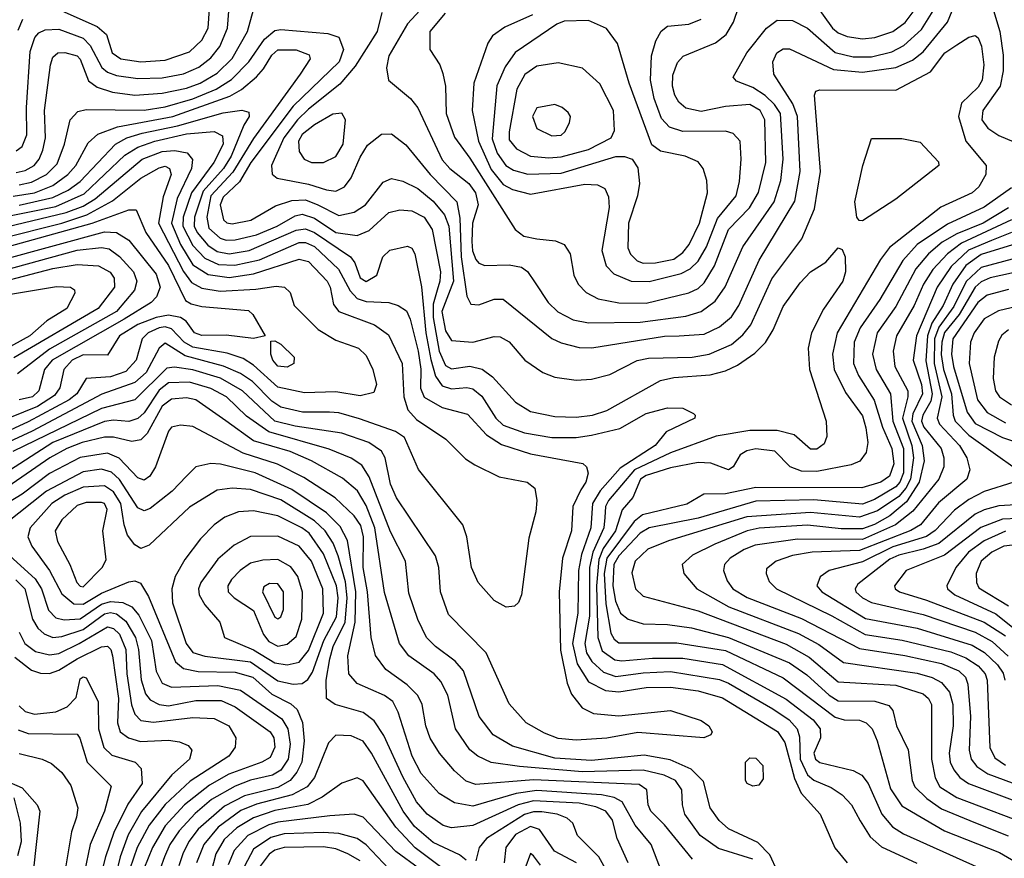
# Model space of a CAD drawing. Extents: x 997026 to 1115308, y 536381 to 619039.
# Tile 186 of 256: x 1023917 to 1027151, y 572520 to 575273. Entities that reach past the tile are written whole.
import ezdxf

# ---------------------------------------------------------------- set-up
doc = ezdxf.new("R2010")
doc.units = 0

msp = doc.modelspace()

# ---------------------------------------------------------------- linework, layer by layer
at = {"layer": '0CON20XD'}
for points in [[(1027235, 575720.4), (1027140.3, 575679.7), (1027117.4, 575662.6), (1027100.1, 575639.9), (1027087.8, 575612.2), (1027066.6, 575513.4), (1027066.5, 575455), (1027087.7, 575395), (1027136.4, 575235), (1027147.2, 575157.2), (1027147.5, 575105), (1027137.9, 575055), (1027081, 574975), (1027077.7, 574945), (1027097.2, 574917.2), (1027132.7, 574892.7), (1027245, 574846.1)], [(1025106.7, 575296.7), (1025091.4, 575235), (1025018.9, 575121.1), (1024968.6, 575061.4), (1024865, 574980.1), (1024829.3, 574945), (1024784.6, 574885), (1024743.5, 574795), (1024746.2, 574766.2), (1024762.9, 574752.9), (1024865, 574733.4), (1024924.3, 574714.3), (1024955, 574709.8), (1024983.9, 574725), (1025005, 574753.6), (1025035, 574822.5), (1025058.8, 574861.2), (1025105, 574897.5), (1025138.3, 574898.3), (1025185, 574862.9), (1025265.3, 574765.3), (1025352.3, 574675), (1025362, 574622), (1025366.8, 574495), (1025385.9, 574365.9), (1025399.1, 574339.1), (1025425, 574336.8), (1025475, 574355.3), (1025505, 574355.4), (1025665, 574227.1), (1025695, 574212.6), (1025755, 574197.5), (1025796.3, 574196.3), (1026035, 574234.2), (1026082.5, 574235), (1026165, 574240.7), (1026216, 574265), (1026255, 574297.3), (1026279.3, 574335), (1026345.9, 574484.1), (1026462.7, 574677.3), (1026480.3, 574775), (1026471.4, 574955), (1026456.7, 574996.7), (1026393.8, 575095), (1026391.1, 575135), (1026403.4, 575165), (1026425, 575177.3), (1026445, 575177.7), (1026589.9, 575109.9), (1026685, 575101.5), (1026795, 575116.5), (1026849.3, 575140.7), (1026885, 575167.5), (1026964.1, 575265), (1027042.2, 575455)], [(1025286.3, 575363.7), (1025190.3, 575259.7), (1025128.9, 575155), (1025122, 575115), (1025128.6, 575075), (1025200, 575015), (1025225, 574984.5), (1025305, 574812.9), (1025329.5, 574785), (1025392.2, 574735), (1025413.6, 574705), (1025422.3, 574665), (1025404.6, 574605), (1025402.2, 574545), (1025404.4, 574514.4), (1025415, 574486.4), (1025425, 574473.9), (1025445, 574466.5), (1025525, 574468.9), (1025565, 574461.2), (1025585, 574446.9), (1025609.8, 574409.8)], [(1025314.3, 575295), (1025264.2, 575235), (1025263.6, 575175), (1025296.5, 575125), (1025307.1, 575097.1), (1025315.8, 575055), (1025317.4, 574965), (1025345, 574887.3), (1025395, 574819.2), (1025544.3, 574584.3), (1025572.9, 574562.9), (1025615, 574553.8), (1025677.1, 574547.1), (1025705.5, 574535), (1025724.7, 574505), (1025736.7, 574435), (1025751.1, 574405), (1025777.3, 574377.3), (1025816.8, 574356.8), (1025885, 574344), (1025975, 574342.8), (1026115, 574376), (1026145, 574390.9), (1026165, 574409.2), (1026199.1, 574465), (1026245.6, 574585), (1026314.3, 574655.7), (1026343.9, 574706.1), (1026367.5, 574805), (1026364.2, 574945), (1026349.1, 574975), (1026315, 574995.1), (1026235, 574988.5), (1026155, 574971.9), (1026105, 574983.1), (1026082.2, 575002.2), (1026069, 575025), (1026060.9, 575055), (1026061.7, 575091.7), (1026077.3, 575132.7), (1026096, 575154), (1026202.3, 575197.7), (1026237.2, 575225), (1026261.9, 575265), (1026297.6, 575372.4)], [(1024035, 575311.5), (1024171, 575251), (1024201.4, 575225), (1024220, 575165), (1024248.9, 575145), (1024315, 575134.5), (1024395, 575141), (1024475, 575168), (1024515, 575205.8), (1024536.1, 575245), (1024541.1, 575325)], [(1026520.2, 575340.2), (1026587, 575245), (1026605, 575230.2), (1026635, 575218.6), (1026685, 575210.5), (1026725.6, 575214.4), (1026785, 575234.2), (1026825, 575264), (1026871.3, 575325)], [(1023905, 574842.3), (1023925, 574856.6), (1023940.2, 574895), (1023939.3, 574985), (1023951.6, 575168.4), (1023966.3, 575215), (1023979.7, 575230.3), (1023999.9, 575240.1), (1024045, 575242.7), (1024125, 575212.3), (1024148.6, 575188.6), (1024186.7, 575116.7), (1024205, 575101.4), (1024235, 575089.9), (1024305, 575080.5), (1024385, 575082.1), (1024455, 575096), (1024505, 575117.6), (1024545, 575147.6), (1024573.7, 575185), (1024599.8, 575245), (1024604.5, 575315)], [(1023905, 574771.2), (1023935, 574777.8), (1023964.3, 574795), (1023980.3, 574815), (1023992.3, 574845), (1024001.6, 574885), (1023997.7, 574975), (1024017.4, 575125), (1024025, 575150), (1024041.9, 575165), (1024065, 575166.1), (1024105, 575154.6), (1024115, 575143.3), (1024142.3, 575072.3), (1024171.3, 575051.3), (1024221.4, 575035), (1024295, 575026), (1024385, 575032.2), (1024465, 575048.9), (1024509.5, 575065), (1024565, 575097.3), (1024615, 575145.6), (1024665.5, 575235), (1024685, 575305.8)], [(1025600.7, 575289.3), (1025510.8, 575249.2), (1025469.3, 575220.7), (1025454.2, 575195.8), (1025409, 575065), (1025403.5, 574975), (1025424.1, 574875), (1025465, 574781.2), (1025505, 574732.2), (1025535, 574715.5), (1025595, 574700.2), (1025772.8, 574732.8), (1025815, 574731.6), (1025838.6, 574718.6), (1025851.4, 574691.4), (1025853, 574657), (1025829.3, 574515), (1025843.6, 574465), (1025868.4, 574438.4), (1025925.2, 574415.2), (1025985, 574413.9)], [(1025609.8, 574409.8), (1025652.7, 574345), (1025684.2, 574314.2), (1025735, 574288.3), (1025785, 574277.9), (1025955, 574280.6), (1026105, 574299.5), (1026155.4, 574315), (1026200.8, 574349.2), (1026233.6, 574396.4), (1026292.2, 574527.8), (1026395.5, 574675), (1026416.9, 574745), (1026424.6, 574815), (1026415.7, 574965.7), (1026396.5, 574995), (1026365, 575024.2), (1026325, 575050.4), (1026271.7, 575071.7), (1026260.8, 575085), (1026305.3, 575165), (1026370, 575245), (1026405, 575271.3), (1026455, 575270.8), (1026505, 575245.3), (1026595.3, 575165.3), (1026655, 575151.7), (1026715, 575151.5), (1026782.1, 575167.9), (1026821.1, 575188.9), (1026879, 575241), (1026917.9, 575302.1)], [(1023911.2, 575238.8), (1023927.2, 575275)], [(1025965, 574474.2), (1026005, 574474.9), (1026065, 574487.1), (1026095, 574509), (1026115.5, 574535), (1026149.7, 574605), (1026175.9, 574705), (1026174, 574745), (1026161.8, 574785), (1026145, 574806.7), (1026102.5, 574825), (1026021.9, 574841.9), (1025993, 574863), (1025918.3, 575065), (1025880.4, 575195), (1025844.7, 575244.7), (1025785, 575271.2), (1025705, 575268.4), (1025681.4, 575258.6), (1025544.4, 575165.6), (1025511.4, 575118.6), (1025484, 575056), (1025468.2, 574881.9), (1025485, 574834.8), (1025513.6, 574795), (1025539.1, 574779.1), (1025586.4, 574766.4), (1025695, 574769.6), (1025875, 574824.6), (1025903.8, 574823.8), (1025928.5, 574815), (1025946.7, 574786.7), (1025952.3, 574735), (1025945.7, 574695), (1025916.7, 574605), (1025914.5, 574524.5), (1025923, 574503), (1025945, 574481.6), (1025965, 574474.2)], [(1025985, 574413.9), (1026090.1, 574439.9), (1026118.8, 574455), (1026145, 574480.2), (1026172.6, 574527.4), (1026209.1, 574620.9), (1026270.2, 574695), (1026281.6, 574741.6), (1026286.7, 574815), (1026283.1, 574875), (1026260.2, 574900.2), (1026235, 574907.5), (1026095, 574906.6), (1026050.8, 574920.8), (1026025, 574949.1), (1026001.3, 575015), (1025988.4, 575075), (1025992, 575155), (1026006.2, 575203.8), (1026024.4, 575235.6), (1026045, 575251.8), (1026115, 575258.6), (1026155, 575275.3)], [(1023915, 574730.6), (1023955, 574739.5), (1024004.8, 574765.2), (1024039.7, 574800.3), (1024063.8, 574865), (1024082.2, 574945), (1024108.1, 574971.9), (1024135, 574978), (1024325, 574975.8), (1024395, 574987.5), (1024485, 575013.8), (1024562.2, 575045), (1024612.5, 575077.5), (1024669.4, 575135), (1024721.1, 575208.9), (1024755, 575237.5), (1024775, 575241.2), (1024928.5, 575228.5), (1024965, 575216.2), (1024980.2, 575175), (1024965.8, 575135), (1024815, 574989.2), (1024676.4, 574805), (1024638.6, 574741.4), (1024585, 574690.4), (1024575.5, 574665.5), (1024586.7, 574616.7), (1024596.8, 574606.8), (1024615, 574602.6), (1024675.5, 574615), (1024757.5, 574662.5), (1024810.1, 574679.9), (1024855, 574681.6), (1024895.9, 574665.9), (1024965, 574630.7), (1025015, 574640.9), (1025052.3, 574665), (1025110.2, 574739.8), (1025138.3, 574751.7), (1025175, 574743.3), (1025225, 574719.4), (1025275, 574677.2), (1025312.6, 574632.6), (1025326.3, 574595), (1025342.2, 574415), (1025303.8, 574315), (1025315, 574252.1), (1025335, 574219.7), (1025405, 574214), (1025475, 574232.7), (1025495, 574232.3), (1025525, 574215.4), (1025575.7, 574155.7), (1025635, 574115.4), (1025675, 574099.2), (1025745, 574089.3), (1025795, 574092.8), (1025855, 574107.9), (1025945, 574154.8), (1025982.5, 574162.5), (1026125.2, 574164.8), (1026181.1, 574175), (1026255, 574207.3), (1026291.9, 574238.1), (1026318.6, 574271.4), (1026387.6, 574422.4), (1026485.8, 574554.2), (1026528.1, 574651.9), (1026547.6, 574775), (1026528.1, 575025), (1026531.7, 575038.3), (1026545, 575043.1), (1026795, 575042.5), (1026908.3, 575101.7), (1026955.8, 575165), (1026995, 575191), (1027035, 575216.4), (1027055, 575221.1), (1027065, 575214.2), (1027076, 575186), (1027083.4, 575125), (1027078.7, 575075), (1027065, 575052.2), (1027010.8, 574999.2), (1027000.6, 574955), (1027024.3, 574875), (1027091.1, 574795), (1027090.3, 574765), (1027067.8, 574725), (1027045, 574705.3), (1026942.5, 574657.5), (1026774.4, 574525.6), (1026744.1, 574485.9), (1026602.3, 574245), (1026586.3, 574175), (1026591.7, 574125), (1026629.4, 574049.4), (1026685, 573972.5), (1026696.3, 573933.7), (1026702.4, 573885), (1026697.4, 573852.6), (1026676.5, 573823.5), (1026648, 573812), (1026535, 573789.6), (1026485, 573790.5), (1026447.3, 573805), (1026396.9, 573856.9), (1026335, 573864.7), (1026305, 573857.8), (1026283.1, 573845), (1026260, 573805), (1026245, 573795.6), (1026187.2, 573817.2), (1026145, 573819.6), (1026055, 573801.8), (1025975, 573776.8), (1025956.3, 573765), (1025930.4, 573705), (1025895.9, 573664.1), (1025873.6, 573595), (1025833.5, 573536.5), (1025818.7, 573501.3), (1025811.8, 573415), (1025815.3, 573245), (1025830.6, 573200.6), (1025871.3, 573171.3), (1025895, 573167.9), (1025995, 573177.4), (1026095, 573176.5), (1026225, 573156.1), (1026435, 573042.7), (1026523.3, 572975), (1026546.1, 572945), (1026547.6, 572915), (1026525.3, 572865), (1026530.8, 572845), (1026545, 572834.4), (1026655, 572808.3), (1026683.3, 572793.3), (1026704.4, 572765), (1026748.5, 572665), (1026783.4, 572623.4), (1026820.5, 572600.5), (1027144.2, 572454.2)], [(1023895, 574694.4), (1023965.3, 574705), (1024025, 574728.9), (1024074.5, 574765), (1024101.3, 574795), (1024141.4, 574868.6), (1024172.8, 574897.2), (1024238, 574922), (1024419.7, 574955), (1024607.2, 575022.8), (1024645.7, 575044.3), (1024694.3, 575085.7), (1024718, 575112), (1024745, 575157), (1024765, 575174.4), (1024824.8, 575174.8), (1024868, 575158), (1024870.4, 575145), (1024838.1, 575095), (1024685, 574883.8), (1024617.1, 574772.9), (1024545, 574695.4), (1024530.9, 574625), (1024538.4, 574588.4), (1024575, 574556.4), (1024595, 574549.8), (1024625, 574550.5), (1024695, 574567.1), (1024762.3, 574595), (1024821.2, 574628.8), (1024845, 574634.4), (1024885, 574621.9), (1024955, 574574.9), (1025025, 574565.2), (1025065, 574580.9), (1025129.2, 574640.8), (1025165, 574649.5), (1025205, 574645.7), (1025245, 574624.8), (1025271.8, 574585), (1025298.5, 574445), (1025297.3, 574415), (1025287.6, 574385), (1025275, 574338.9), (1025274.9, 574295), (1025294.7, 574185), (1025315, 574137.7), (1025335, 574127), (1025395, 574135.9), (1025435.7, 574125.7), (1025470.2, 574100.2), (1025545, 574017.8), (1025595, 573987.1), (1025675, 573970.8), (1025745, 573968.1), (1025798.8, 573975), (1025845, 573990), (1026021.2, 574088.8), (1026065, 574098.3), (1026185, 574107.6), (1026235, 574120), (1026275, 574139.1), (1026331.8, 574178.1), (1026366.2, 574213.8), (1026391.6, 574255), (1026425, 574331.5), (1026480.2, 574409.8), (1026515, 574445.4), (1026565, 574477.5), (1026605, 574523.8), (1026618.8, 574518.8), (1026627.8, 574495), (1026628.9, 574445), (1026621.2, 574415), (1026556.7, 574323.3), (1026517.8, 574245), (1026506.4, 574195), (1026511.1, 574125), (1026565.4, 573955), (1026567.9, 573905), (1026559.4, 573880.6), (1026535, 573863.1), (1026515, 573863.7), (1026460.7, 573910.7), (1026405, 573924.3), (1026315, 573924.3), (1026204.4, 573905.6), (1026055, 573850.7), (1025935.9, 573795), (1025851.3, 573695), (1025841.3, 573675), (1025838.4, 573638.4), (1025835.9, 573605), (1025799.4, 573525), (1025788, 573475), (1025788.1, 573315), (1025772.6, 573225), (1025778.7, 573195), (1025796.3, 573166.3), (1025835, 573131.1), (1025875, 573116.4), (1025965, 573129.3), (1026055, 573133.2), (1026215, 573107.1), (1026245, 573095.4), (1026390.9, 573010.9), (1026444, 572975), (1026471.2, 572945), (1026478.5, 572918.5), (1026480.6, 572845), (1026505, 572794.1), (1026525, 572776.5), (1026582.2, 572752.2), (1026618, 572728), (1026649.2, 572695), (1026677.6, 572642.4), (1026710.5, 572590.5), (1026748, 572558), (1026864, 572504)], [(1025655, 574819.6), (1025695, 574823), (1025785, 574846.8), (1025860, 574885), (1025870.7, 574909.3), (1025867.7, 574975), (1025822.7, 575062.7), (1025765, 575113.8), (1025685, 575131.3), (1025615, 575121.1), (1025576.5, 575093.5), (1025549.8, 575045), (1025524.5, 574905), (1025525, 574878.6), (1025548.9, 574848.9), (1025594.9, 574824.9), (1025655, 574819.6)], [(1025665, 574891.5), (1025695, 574894.5), (1025707.1, 574905), (1025722.9, 574935), (1025725.7, 574955), (1025718.1, 574968.1), (1025699.2, 574985), (1025675, 574994.5), (1025615, 574984.3), (1025601.6, 574955), (1025615, 574916), (1025665, 574891.5)], [(1023915, 574664.3), (1024025, 574689.4), (1024075.9, 574714.1), (1024115, 574742.4), (1024231.7, 574865), (1024268.6, 574885), (1024319.3, 574900.7), (1024435, 574925.4), (1024585, 574967.7), (1024646.6, 574976.6), (1024669.5, 574969.5), (1024670.3, 574955), (1024653.1, 574926.9), (1024611.2, 574825), (1024586.7, 574785), (1024519.8, 574710.2), (1024491.2, 574625), (1024489.7, 574595), (1024499.9, 574575), (1024535, 574533.5), (1024565, 574512.4), (1024605, 574504.3), (1024670.4, 574515), (1024825, 574582.7), (1024855, 574586.5), (1024885, 574574.2), (1025003.2, 574495), (1025017.3, 574475), (1025035, 574426.2), (1025055, 574413.2), (1025089.5, 574435), (1025109.4, 574495), (1025133.1, 574516.9), (1025190.2, 574530.2), (1025205, 574522.9), (1025214.5, 574505), (1025236.4, 574396.4), (1025251, 574245), (1025267.7, 574157.7), (1025282.5, 574102.5), (1025305, 574070.9), (1025335, 574061), (1025385, 574065.5), (1025405, 574061.6), (1025435, 574036.8), (1025480.4, 573965), (1025505, 573942.4), (1025575, 573917.3), (1025665, 573901.9), (1025745, 573901.7), (1025795, 573909), (1025888.4, 573931.6), (1025975, 573980.4), (1026045, 573998.7), (1026095, 573997.5), (1026130.3, 573980.3), (1026136, 573975), (1026134, 573965), (1026040.4, 573919.6), (1026004.3, 573875.7), (1025889.6, 573800.4), (1025823.3, 573726.7), (1025798.3, 573685), (1025792.4, 573605), (1025762.7, 573517.3), (1025752.3, 573465), (1025750.4, 573325), (1025732.4, 573225), (1025747.9, 573157.9), (1025785, 573099.6), (1025840.7, 573070.7), (1025885, 573066.9), (1025975, 573080.8), (1026055, 573082), (1026145, 573069.7), (1026225, 573046.7), (1026406.1, 572936.1), (1026430.4, 572900.4), (1026447.3, 572835), (1026461.7, 572781.7), (1026484.1, 572734.1), (1026546.1, 572665), (1026594.7, 572554.7), (1026634.7, 572504.7)], [(1024915, 574804.2), (1024955, 574824.7), (1024979.8, 574865), (1024986.8, 574945), (1024975, 574966.2), (1024945, 574963.5), (1024885, 574927.6), (1024845, 574896.3), (1024832.7, 574875), (1024835, 574840.8), (1024850.9, 574815), (1024875, 574804.8), (1024915, 574804.2)], [(1023845, 574621.9), (1024035, 574659.9), (1024127.9, 574702.1), (1024261.8, 574828.2), (1024304.8, 574855.2), (1024360.4, 574875), (1024465, 574898.5), (1024555, 574906.5), (1024582.4, 574892.4), (1024585.1, 574865), (1024554.2, 574805), (1024481.4, 574705), (1024453.8, 574625), (1024452.3, 574595), (1024485, 574532.3), (1024525, 574490.3), (1024569.2, 574469.2), (1024623.1, 574466.9), (1024704.9, 574485.1), (1024835, 574541.5), (1024855, 574541.7), (1024885, 574528.8), (1024963.7, 574453.7), (1025002.7, 574382.7), (1025025, 574358.1), (1025055, 574347.7), (1025129.2, 574345), (1025160, 574335), (1025187.1, 574317.1), (1025199.7, 574289.7), (1025225.8, 574185), (1025234.6, 574125.4), (1025233.5, 574063.5), (1025245, 574034.3), (1025305, 574000), (1025388.1, 573978.1), (1025449.8, 573909.8), (1025499, 573879), (1025595, 573848), (1025766.4, 573816.4), (1025778.5, 573805), (1025784.1, 573784.1), (1025776.9, 573755), (1025760.5, 573729.5), (1025733.5, 573675), (1025729.2, 573595), (1025700.2, 573505), (1025688.3, 573395), (1025693.3, 573203.3), (1025715.4, 573095.4), (1025729.1, 573059.1), (1025764.3, 573014.3), (1025801.2, 572995), (1025885, 572987.8), (1026055, 573005.5), (1026155, 572972.5), (1026180.8, 572955), (1026191.2, 572935), (1026187.5, 572925), (1026164.3, 572915.7), (1025947.6, 572932.4), (1025845.2, 572914.8), (1025745, 572907.4), (1025685, 572913), (1025641.1, 572931.1)], [(1026685, 574613.3), (1026673.9, 574613.9), (1026666.7, 574625), (1026660, 574675), (1026686.2, 574795), (1026715, 574883.3), (1026815, 574883.8), (1026875, 574870.8), (1026935, 574806.7), (1026935.8, 574794.2), (1026795, 574684.2), (1026685, 574613.3)], [(1023845, 574587.1), (1024069.2, 574640.8), (1024125, 574661.5), (1024165.1, 574684.9), (1024318.7, 574815), (1024385, 574841.1), (1024426.1, 574843.9), (1024466.3, 574836.3), (1024484.4, 574814.4), (1024480.6, 574785), (1024434, 574686), (1024415.5, 574605), (1024445.1, 574535), (1024485, 574468.3), (1024536.3, 574436.3), (1024605, 574427.1), (1024685, 574438.7), (1024835, 574487.2), (1024865, 574479.4), (1024926.3, 574415), (1024936.3, 574395), (1024948, 574338), (1024964.6, 574315), (1025081.8, 574271.8), (1025128.5, 574238.5), (1025172.7, 574145), (1025178.9, 574035), (1025192.2, 573992.2), (1025220.5, 573960.5), (1025316.2, 573896.2)], [(1023854.8, 574555.2), (1024054.7, 574605.3), (1024137.1, 574632.9), (1024221.1, 574678.9), (1024315, 574753.4), (1024375, 574787.2), (1024395, 574792.5), (1024408.9, 574785), (1024414.4, 574765), (1024388.5, 574691.5), (1024372.6, 574605), (1024455, 574446.6), (1024480.6, 574410.6), (1024515, 574391.8), (1024575, 574382.1), (1024691.9, 574388.1), (1024758.7, 574398.7), (1024786.2, 574395), (1024805, 574377.5), (1024818, 574335), (1024896.6, 574256.6), (1024955, 574221.2), (1025029.4, 574195), (1025055, 574170.5), (1025076.7, 574125), (1025088.9, 574075), (1025080.2, 574049.8), (1025035, 574038.1), (1024955, 574051.6), (1024852.2, 574047.8), (1024765, 574066.4), (1024685, 574139.4), (1024650.7, 574160.7), (1024597.9, 574177.9), (1024485, 574198), (1024457.3, 574215), (1024415, 574258.7), (1024395, 574264.7), (1024375, 574261.4), (1024339, 574245), (1024318.7, 574225), (1024299.5, 574155), (1024265, 574117.7), (1024215, 574100.4), (1024135.3, 574094.7), (1024104.1, 574045), (1024079.3, 574025), (1023945, 573952.5), (1023822.5, 573897.5)], [(1027175, 574721), (1027085, 574657.6), (1026965, 574601.8), (1026865.3, 574534.7), (1026817.4, 574482.6), (1026742.3, 574355), (1026678.1, 574261.9), (1026658.4, 574215), (1026655.8, 574145), (1026671.6, 574105), (1026723.8, 574023.8), (1026750.7, 573935), (1026782, 573865), (1026788, 573815), (1026773.6, 573775), (1026745.3, 573755), (1026683.3, 573736.7), (1026335, 573737.7), (1026235, 573716.2), (1026164.5, 573715.5), (1026107.8, 573682.2), (1025962.6, 573647.4), (1025935, 573625.5), (1025845.7, 573505), (1025836.5, 573455), (1025842.1, 573355), (1025859, 573259), (1025869.3, 573239.3), (1025885, 573227), (1026075, 573226.8), (1026235, 573201.6), (1026425, 573112), (1026595, 572982.7), (1026625, 572974.8), (1026675, 572973), (1026696.8, 572965), (1026716.6, 572945), (1026734, 572906), (1026777.6, 572747.6), (1026815, 572691.6), (1026955, 572610), (1027135, 572538.8), (1027188.4, 572508.4)], [(1023835, 574516.3), (1024154.8, 574605), (1024275, 574648.9), (1024299.2, 574649.2), (1024331.3, 574575), (1024405, 574466.3), (1024461.8, 574351.8), (1024479.9, 574339.9), (1024515, 574331.3), (1024668.1, 574318.1), (1024682.9, 574305), (1024723.3, 574235), (1024685, 574226.9), (1024595, 574237.8), (1024515, 574236.5), (1024490.9, 574245), (1024463.4, 574283.4), (1024445.2, 574295.2), (1024405, 574303), (1024364.5, 574295.5), (1024305, 574272.7), (1024244, 574235), (1024205, 574171.8), (1024125, 574173.3), (1024088.5, 574155), (1024061.2, 574125), (1024048.4, 574065), (1024030.8, 574039.2), (1023975, 574003.7), (1023883.4, 573966.6)], [(1027165, 574656), (1027081.7, 574605), (1026995, 574570.6), (1026947.4, 574542.6), (1026901.9, 574505), (1026860.5, 574455), (1026795, 574331.2), (1026733.8, 574245), (1026718.2, 574175), (1026729.7, 574125), (1026777.6, 574045), (1026785.1, 573955), (1026819.9, 573865), (1026819.8, 573785), (1026808.1, 573755), (1026795, 573739.5), (1026725, 573697.8), (1026685, 573682.8), (1026525, 573697), (1026335, 573692.2), (1026145, 573636.9), (1025985, 573604.9), (1025955, 573587.3), (1025885, 573512.6), (1025868.9, 573485), (1025865.5, 573415), (1025873.8, 573363.8), (1025890.2, 573325), (1025915, 573305.2), (1025965, 573289.4), (1026045, 573287.7), (1026123.4, 573276.6), (1026245, 573244.9), (1026445, 573161.6), (1026502.5, 573122.5), (1026575.6, 573055.6), (1026605, 573037.2), (1026725.8, 573035.8), (1026771.8, 573021.7), (1026784.6, 573005), (1026797.2, 572955), (1026835.5, 572875.5), (1026848.3, 572775), (1026857, 572755), (1026896.6, 572716.6), (1026945, 572682.2), (1027056.5, 572636.5), (1027164, 572594)], [(1027175, 574616.2), (1027010.1, 574539.9), (1026964.3, 574505), (1026916.7, 574453.3), (1026885.9, 574405), (1026855.1, 574334.9), (1026796.8, 574235), (1026785.5, 574185), (1026791.9, 574135), (1026833.7, 574055), (1026834.1, 574035), (1026816.9, 573965), (1026847.5, 573875), (1026852.6, 573835), (1026843.2, 573765), (1026828.1, 573735), (1026805, 573707.5), (1026735, 573660.3), (1026675, 573639.5), (1026515, 573655.7), (1026305, 573641.4), (1026048, 573562), (1025979.6, 573535), (1025938.1, 573495), (1025927.6, 573457.6), (1025939.4, 573405), (1025965, 573380.5), (1026145, 573331.9), (1026435, 573223), (1026510.3, 573180.3), (1026605, 573099.5), (1026795, 573087.9), (1026885, 573060), (1026902.6, 573045), (1026911.7, 573025), (1026911.9, 572845), (1026923.8, 572783.8), (1026939, 572755), (1026995, 572719.6), (1027261, 572619)], [(1023854.2, 574484.2), (1024195, 574577.1), (1024234.9, 574574.9), (1024275, 574549), (1024365, 574438.1), (1024377.8, 574395), (1024366.1, 574363.9), (1024348.7, 574345), (1024260.1, 574289.9), (1024023.3, 574155), (1023997.9, 574125), (1023980, 574055), (1023958.7, 574035), (1023915, 574025.7)], [(1027175, 574574.3), (1027108.5, 574548.5), (1027033.2, 574516.8), (1026977, 574463), (1026931.1, 574395), (1026862.5, 574235), (1026851.6, 574155), (1026879.4, 574075), (1026882.8, 574045), (1026850.8, 573979.2), (1026847.4, 573955), (1026881, 573875), (1026887.7, 573825), (1026871, 573755), (1026830, 573690), (1026775.2, 573644.8), (1026725, 573615.9), (1026685, 573601.8), (1026615, 573601.8), (1026505, 573614.1), (1026346, 573604), (1026306.8, 573595), (1026200.7, 573550.8), (1026126.9, 573515), (1026092.5, 573485), (1026098.5, 573455), (1026141.1, 573405), (1026246.7, 573345), (1026475, 573258.1), (1026541.4, 573221.4), (1026623.1, 573163.1), (1026865, 573127.4), (1026913.7, 573113.7), (1026945, 573097.5), (1026970.7, 573065), (1026982.4, 573025), (1026983.3, 572955), (1026970, 572865), (1026973.8, 572835), (1026985, 572810), (1027004.9, 572784.9), (1027033.2, 572765), (1027194.7, 572704.7)], [(1023855, 574447.7), (1024105, 574516.3), (1024185, 574525.1), (1024210.5, 574520.5), (1024245, 574496), (1024290, 574445), (1024301.6, 574415), (1024293.3, 574385), (1024234.2, 574315), (1024015, 574191.6), (1023909, 574111)], [(1027192, 574538), (1027075, 574501.9), (1027025, 574465.9), (1026981.6, 574405), (1026950.3, 574335), (1026913.5, 574276.5), (1026898.7, 574235), (1026893, 574153), (1026914.6, 574045), (1026909.7, 574020.3), (1026883.9, 573975), (1026879.4, 573955), (1026886.3, 573935), (1026943.2, 573865), (1026952.1, 573835), (1026952.2, 573805), (1026936.4, 573765), (1026850.7, 573659.3), (1026793.8, 573615), (1026685, 573566.4), (1026471.8, 573568.2), (1026332.2, 573547.8), (1026296.2, 573533.8), (1026250.3, 573505), (1026232.4, 573485), (1026228.2, 573465), (1026240.9, 573430.9), (1026259.4, 573405), (1026306.7, 573376.7), (1026485, 573306.8), (1026675, 573208.2), (1026824.6, 573185.4), (1026945, 573159.5), (1027001.9, 573135), (1027023.6, 573115), (1027031.7, 573091.7), (1027040.4, 572985), (1027035.2, 572875), (1027042.1, 572845), (1027061.4, 572821.4), (1027097.1, 572797.1), (1027206.9, 572756.9)], [(1027324, 574526), (1027075, 574459.3), (1027026, 574414), (1026985, 574331.6), (1026936.1, 574263.9), (1026922.1, 574225), (1026920.2, 574145), (1026945.6, 574035), (1026930.7, 573965), (1026937.7, 573945), (1027003.8, 573875), (1027028.3, 573835), (1027038.2, 573795), (1027027.9, 573765), (1026935, 573686.7), (1026875.6, 573615), (1026844.1, 573595.9), (1026675, 573530.4), (1026520, 573525), (1026455.7, 573514.3), (1026401.9, 573495), (1026369.8, 573470.2), (1026368.5, 573455), (1026379.2, 573429.2), (1026402.9, 573405), (1026585, 573315.8), (1026693.8, 573255), (1026816.1, 573236.1), (1026975, 573197.8), (1027025, 573178.3), (1027065, 573151.9), (1027088.4, 573125), (1027094.5, 573105), (1027103.2, 572883.2), (1027120.2, 572850.2), (1027155.5, 572825.5)], [(1023765, 574388.4), (1024025, 574456), (1024105, 574469.4), (1024175.1, 574465.1), (1024214.3, 574444.3), (1024227.2, 574425), (1024228.5, 574395), (1024174.8, 574325), (1023897, 574163)], [(1027315, 574471.8), (1027105, 574425.4), (1027075, 574412.3), (1027055, 574394.9), (1027002.5, 574305), (1026955, 574246.6), (1026945.9, 574215), (1026943.9, 574173.9), (1026951.2, 574125), (1026977.7, 574045), (1026982.9, 573975), (1026990.1, 573955), (1027035, 573908.9), (1027194.4, 573795)], [(1023595, 574324), (1024037.8, 574397.8), (1024083.3, 574395), (1024096.8, 574386.8), (1024097.5, 574375), (1024071.8, 574325), (1024005.5, 574284.5), (1023950.2, 574235), (1023865, 574188.2)], [(1027165, 574387.7), (1027095, 574369), (1027063.9, 574345), (1026982.2, 574225), (1026977.3, 574175), (1026984, 574135), (1027029.2, 573985), (1027055, 573947.9), (1027145, 573901.7), (1027245, 573869)], [(1027215, 574336.9), (1027132.2, 574317.8), (1027085, 574291.1), (1027051.6, 574245), (1027040, 574215), (1027035.9, 574144.1), (1027062.6, 574025), (1027095, 573983.6), (1027155, 573950)], [(1027164.9, 574255.1), (1027142.9, 574237.1), (1027132, 574218), (1027118, 574165), (1027114.8, 574095), (1027121.9, 574055), (1027135.3, 574035), (1027175, 574009.3)], [(1024795, 574132.8), (1024765, 574135.4), (1024748.1, 574155), (1024741.2, 574175), (1024741.7, 574218.3), (1024755, 574219.2), (1024775, 574207.8), (1024817.8, 574165), (1024816.9, 574145), (1024795, 574132.8)], [(1025316.2, 573896.2), (1025381.6, 573831.6), (1025411.8, 573811.8), (1025492.1, 573772.1), (1025583.3, 573755), (1025609.2, 573735), (1025615.5, 573695), (1025612.6, 573657.4), (1025589.1, 573570.9), (1025565.6, 573385), (1025555, 573360), (1025542.3, 573347.7), (1025515, 573344.2), (1025475, 573365.8), (1025423.1, 573425), (1025400.8, 573475), (1025385.5, 573575), (1025372.5, 573615), (1025226.4, 573796.4), (1025181.1, 573901.1), (1025151.1, 573921.1), (1025032.7, 573962.7), (1024965, 573982.3), (1024934.5, 573984.5), (1024845.5, 573984.5), (1024775, 574001.5), (1024745, 574021.2), (1024681.5, 574085), (1024641.5, 574111.5), (1024585.9, 574135.9), (1024459.9, 574169.8), (1024395, 574210.7), (1024375, 574195.3), (1024331.7, 574115), (1024295, 574081.7), (1024186.4, 574043.6), (1023957.3, 573922.7), (1023834, 573865)], [(1025641.1, 572931.1), (1025580.5, 572965), (1025525, 573026.7), (1025448.7, 573195), (1025325, 573320), (1025299.2, 573395), (1025293.7, 573475), (1025282.5, 573512.5), (1025155, 573703.6), (1025135, 573748.1), (1025117, 573835), (1025105, 573856.7), (1025063.8, 573885), (1024975, 573915.2), (1024821.8, 573938.2), (1024755.3, 573955), (1024648.5, 574055), (1024575.9, 574095.9), (1024485, 574123.5), (1024425, 574132.2), (1024400.5, 574129.5), (1024295, 574025.2), (1024185, 573996.5), (1023894.4, 573855)], [(1026431.5, 572421.5), (1026381.1, 572531.1), (1026341.7, 572571.7), (1026245, 572616.9), (1026214, 572644), (1026184.8, 572685), (1026162.5, 572772.5), (1026122.7, 572812.7), (1026053.4, 572843.4), (1025968.2, 572858.1), (1025795, 572841.3), (1025675, 572848.9), (1025535, 572888.4), (1025471.6, 572925), (1025425.9, 572985.9), (1025374.8, 573135), (1025347.5, 573167.5), (1025282.7, 573215), (1025252.8, 573245), (1025224.2, 573304.2), (1025195, 573390.8), (1025184.3, 573495), (1025135, 573591.5), (1025065, 573772), (1025040.7, 573810.7), (1025005, 573834), (1024933.2, 573863.2), (1024735, 573920.2), (1024661.8, 573971.8), (1024596.1, 574035), (1024545, 574062.4), (1024475, 574082.8), (1024405, 574080.9), (1024375, 574057.4), (1024325, 573983), (1024305, 573963.4), (1024275, 573954.2), (1024225, 573958.1), (1024195, 573953.7), (1024025, 573885.1), (1023865, 573781.5)], [(1026325, 572516.6), (1026212.4, 572552.4), (1026152.4, 572595), (1026102, 572665), (1026093.9, 572695), (1026092.2, 572745), (1026070.7, 572775), (1026033.3, 572793.3), (1025965, 572809.1), (1025765, 572803.7), (1025558.8, 572821.2), (1025464.9, 572834.9), (1025421.8, 572855), (1025395.5, 572875.5), (1025348.4, 572945), (1025322.6, 573055), (1025300.5, 573100.5), (1025278, 573125), (1025195, 573184.7), (1025164.6, 573224.6), (1025115, 573392.9), (1025083.5, 573605), (1025055, 573677.9), (1025026.4, 573726.4), (1024977.5, 573767.5), (1024875, 573824.5), (1024805.3, 573855.3), (1024685, 573891.1), (1024594.3, 573955.7), (1024495, 574025.6), (1024465, 574031.6), (1024415, 574027.8), (1024385, 574004.4), (1024335.3, 573914.7), (1024315, 573893.9), (1024285, 573888.1), (1024225, 573902.6), (1024195, 573903.1), (1024121.8, 573885), (1024071.8, 573865), (1024015.6, 573835), (1023845, 573717.2)], [(1026127, 572517), (1026035, 572629.2), (1025989.6, 572675), (1025980.9, 572695), (1025977.3, 572745), (1025951.7, 572761.7), (1025605, 572777.5), (1025415, 572762), (1025382.8, 572772.8), (1025345, 572806.6), (1025295.9, 572865), (1025265, 572914.5), (1025251.3, 572955), (1025238.9, 573025), (1025224.3, 573054.3), (1025189.1, 573089.1), (1025119.5, 573139.5), (1025085.6, 573185.6), (1025070.9, 573245), (1025058.9, 573395), (1025044.7, 573475), (1025045.6, 573575), (1025037, 573613), (1025015, 573644.8), (1024953.3, 573703.3), (1024849.9, 573770), (1024763.6, 573813.6), (1024650.3, 573850.3), (1024485, 573937.5), (1024445, 573942.5), (1024415, 573935.5), (1024405, 573922.2), (1024362.9, 573805), (1024343.9, 573775), (1024325, 573761.8), (1024305, 573768.8), (1024243.2, 573833.2), (1024205, 573849.6), (1024115, 573836.3), (1024015, 573783.3), (1023925, 573715.9), (1023855, 573673)], [(1026021.2, 572485), (1025990.5, 572565), (1025938.4, 572628.4), (1025895.3, 572705.3), (1025869.6, 572719.6), (1025828.1, 572728.1), (1025615, 572742.1), (1025547.8, 572732.2), (1025405, 572690.7), (1025345, 572701.6), (1025295, 572732.1), (1025235, 572798), (1025206.2, 572855), (1025159.5, 572999.5), (1025141.9, 573035), (1025115, 573054.4), (1025025, 573093.8), (1024997.4, 573125), (1024994.8, 573184.8), (1025018.7, 573295), (1025021, 573395), (1024993.5, 573563.5), (1024969.5, 573609.5), (1024924.6, 573654.6), (1024810.6, 573730.6), (1024690.4, 573785), (1024576.2, 573813.8), (1024544.3, 573815.7), (1024495, 573805.4), (1024464.2, 573775), (1024417.1, 573725), (1024345, 573668.8), (1024325, 573660.2), (1024305, 573670.3), (1024245, 573763.8), (1024217.9, 573787.9), (1024185, 573797.2), (1024125, 573788.6), (1024004.8, 573725), (1023865.7, 573615)], [(1025915.2, 572505.2), (1025879.8, 572585), (1025864.3, 572645), (1025841.8, 572675), (1025809.2, 572689.2), (1025755, 572700.8), (1025605, 572708.8), (1025554.2, 572695.8), (1025405, 572627.9), (1025335, 572620), (1025307.5, 572627.5), (1025255, 572664.3), (1025220.5, 572705), (1025175, 572787.1), (1025113.3, 572923.3), (1025080.8, 572970.8), (1025045, 572998.8), (1024952.9, 573025), (1024924.6, 573045), (1024923.1, 573105), (1024935.3, 573175), (1024946.4, 573215), (1024985.9, 573295), (1024992.8, 573375), (1024987.3, 573427.3), (1024963.2, 573513.2), (1024945.9, 573555), (1024920, 573595), (1024885, 573628.4), (1024775, 573696.5), (1024675, 573731.1), (1024614.8, 573735.2), (1024565, 573728.7), (1024475, 573672.4), (1024341.8, 573548.2), (1024315, 573537.1), (1024295, 573548.8), (1024270.8, 573580.8), (1024259.4, 573615), (1024249.2, 573685), (1024225, 573723.3), (1024195, 573742.8), (1024125, 573738), (1024065, 573712.4), (1024022.3, 573685), (1023951.1, 573605), (1023943.8, 573575), (1023956.2, 573545), (1024014.7, 573464.7), (1024055, 573388.4), (1024095, 573355.8), (1024125, 573354.4), (1024185, 573390.8), (1024275, 573427.3), (1024295, 573431.2), (1024313.5, 573423.5), (1024339.9, 573379.9), (1024429, 573165), (1024455, 573142.6), (1024502.8, 573132.8), (1024625, 573130.8), (1024682.5, 573115), (1024745, 573059), (1024807.4, 573027.4), (1024828.2, 573008.2), (1024845.5, 572965.5), (1024850.9, 572905), (1024843.3, 572835), (1024827.4, 572802.6), (1024804.7, 572775.3), (1024765, 572752.7), (1024654.8, 572725.2), (1024589.1, 572690.9), (1024502.9, 572615), (1024472.6, 572575), (1024452.3, 572535), (1024438.9, 572495)], [(1027182.9, 573755), (1027085, 573723.9), (1027035, 573698), (1026987.4, 573662.6), (1026924.4, 573595.6), (1026895, 573576), (1026785, 573542.8), (1026685, 573493.7), (1026575.6, 573465), (1026546.5, 573443.5), (1026535.4, 573415), (1026551.5, 573395), (1026695, 573306.8), (1026865, 573275.1), (1027045, 573219.6), (1027086, 573196), (1027129.2, 573155), (1027147.5, 573127.5), (1027153.2, 573105)], [(1024125, 573411.7), (1024188, 573475), (1024200.6, 573499.4), (1024190.2, 573595), (1024204.3, 573665), (1024195.3, 573685), (1024185, 573688.5), (1024135, 573688.2), (1024105, 573678.6), (1024055, 573631.6), (1024033.5, 573595), (1024040.5, 573560.5), (1024081, 573485), (1024104.4, 573425), (1024115, 573413.2), (1024125, 573411.7)], [(1027243.8, 573683.8), (1027133.3, 573676.7), (1027085, 573664.3), (1027055, 573649.7), (1026936, 573554), (1026885, 573534.7), (1026805, 573515.6), (1026775, 573501.6), (1026670.1, 573419.9), (1026661.2, 573405), (1026663.3, 573395), (1026685, 573375.2), (1026715, 573360), (1026885, 573320.1), (1027055, 573262.6), (1027111.5, 573231.5), (1027163.4, 573183.4)], [(1024815, 573092), (1024845, 573094), (1024862.8, 573107.2), (1024878.5, 573131.5), (1024915.7, 573235), (1024957.7, 573312.3), (1024962.4, 573375), (1024957.6, 573415), (1024915, 573519), (1024867.3, 573587.3), (1024843.8, 573605), (1024765, 573643.9), (1024685, 573661.2), (1024635, 573657.6), (1024590.5, 573639.5), (1024555.5, 573614.5), (1024511, 573569), (1024459.2, 573500.8), (1024427.4, 573445), (1024416.1, 573405), (1024418.7, 573358.7), (1024463.1, 573225), (1024485, 573196), (1024525, 573183), (1024675, 573164.7), (1024765, 573103), (1024815, 573092)], [(1027248.1, 573638.1), (1027145, 573633.9), (1027073.8, 573606.2), (1026955, 573515.1), (1026828.5, 573465), (1026790.8, 573415), (1026792.9, 573405), (1026806.7, 573395), (1026895, 573367.5), (1027085.2, 573294.8), (1027155, 573250.5)], [(1024795, 573154.8), (1024835, 573163.7), (1024865, 573202.3), (1024914.8, 573325), (1024912.6, 573405), (1024875, 573495.3), (1024835, 573544.4), (1024765, 573577.7), (1024675, 573576.5), (1024621.6, 573548.4), (1024568, 573502), (1024512, 573425), (1024504.3, 573405), (1024506.2, 573385), (1024525, 573352.1), (1024574.4, 573295), (1024588.9, 573245), (1024685, 573204.6), (1024755, 573161.4), (1024795, 573154.8)], [(1027155, 573593.5), (1027085, 573561.9), (1027033.6, 573525), (1026992.3, 573475), (1026962.8, 573415), (1026964.7, 573405), (1026988.6, 573385), (1027123, 573323), (1027185, 573273.2)], [(1027235.1, 573554.9), (1027149.7, 573545), (1027110.2, 573525), (1027075.2, 573495), (1027059.1, 573455), (1027060, 573425), (1027067.7, 573407.7), (1027165, 573348.4)], [(1023860.5, 573535), (1023967.8, 573437.8), (1023988.6, 573405), (1024011.2, 573335), (1024035, 573309.8), (1024063, 573303), (1024115, 573306), (1024185, 573353.9), (1024215, 573363.1), (1024255, 573360.1), (1024285.2, 573345), (1024307.6, 573317.6), (1024349.7, 573235), (1024364.7, 573134.7), (1024385, 573095.2), (1024415, 573082.2), (1024567.6, 573087.6), (1024641.7, 573071.7), (1024778.2, 572978.2), (1024797.2, 572945), (1024804.9, 572895), (1024799, 572845), (1024775, 572809.3), (1024747.3, 572792.7), (1024675, 572776), (1024625, 572756.7), (1024547.2, 572712.8), (1024493.1, 572666.9), (1024440.4, 572609.6), (1024409.9, 572565), (1024391.9, 572525), (1024378.3, 572485)], [(1024765, 573215.9), (1024795, 573222.8), (1024825, 573248.5), (1024843.6, 573305), (1024845.9, 573394.1), (1024830, 573445), (1024806.9, 573476.9), (1024765, 573500.6), (1024715, 573499.2), (1024675, 573488.4), (1024641.2, 573465), (1024612.7, 573435), (1024600.7, 573415), (1024601.2, 573395), (1024620.8, 573375), (1024685, 573333.1), (1024717.5, 573255), (1024735, 573232.1), (1024765, 573215.9)], [(1023904.1, 573434.1), (1023933.3, 573405), (1023958.7, 573305), (1023976, 573276), (1023996.6, 573256.6), (1024025, 573245.2), (1024055, 573248), (1024125, 573270.7), (1024195, 573322.5), (1024215, 573326.4), (1024235, 573322.1), (1024265, 573298.6), (1024296.7, 573245), (1024307.4, 573205), (1024315.5, 573105.5), (1024329.7, 573059.7), (1024345, 573040), (1024374.9, 573024.9), (1024405, 573020.4), (1024495, 573038.2), (1024578.3, 573038.3), (1024625, 573016.8), (1024739.4, 572935), (1024751.4, 572915), (1024755.2, 572885.2), (1024739.3, 572850.7), (1024711.8, 572835), (1024604.1, 572795.9), (1024539.9, 572760.1), (1024458.2, 572695), (1024395, 572625.9), (1024352.5, 572555), (1024324.6, 572485)], [(1024765, 573306.1), (1024775, 573312.3), (1024783.6, 573336.4), (1024783.6, 573395), (1024765, 573421.4), (1024737.5, 573422.5), (1024719.1, 573410.9), (1024714, 573395), (1024755, 573311.1), (1024765, 573306.1)], [(1023915, 573262.7), (1023934, 573225), (1023968.6, 573198.6), (1024015, 573187.6), (1024045, 573192.3), (1024111.9, 573225), (1024205, 573280.3), (1024225, 573274.9), (1024245, 573256.2), (1024264.9, 573205), (1024269, 573125), (1024283.8, 573023.8), (1024295, 572993.3), (1024315, 572972.2), (1024356.5, 572966.5), (1024485, 572981.8), (1024555, 572979), (1024603.4, 572955), (1024626.5, 572915), (1024624.7, 572885), (1024604.1, 572855), (1024477, 572773), (1024394, 572696), (1024341.9, 572628.1), (1024302.3, 572555), (1024278.8, 572485)], [(1023900.3, 573180.3), (1023955, 573138), (1023985, 573127.8), (1024015, 573126.8), (1024045, 573137.2), (1024105, 573175.1), (1024185, 573214.3), (1024205, 573216.6), (1024215.6, 573205.6), (1024221.7, 573185), (1024241, 573045), (1024237.4, 572965), (1024247.1, 572935), (1024273.8, 572915), (1024313.6, 572903.6), (1024405, 572907.7), (1024442, 572902), (1024470.3, 572890.3), (1024481.8, 572875), (1024474.7, 572845), (1024416.4, 572793.6), (1024316.5, 572673.5), (1024273.4, 572596.6), (1024246.2, 572525), (1024232.2, 572465)], [(1023915, 573020.2), (1023935, 573001.6), (1023965, 572992.9), (1024035, 573000.5), (1024072.8, 573017.2), (1024101.8, 573048.2), (1024115, 573108.9), (1024125, 573115.3), (1024135, 573111.9), (1024174.6, 573034.6), (1024175.1, 572945), (1024193.4, 572883.4), (1024218.8, 572858.8), (1024295.7, 572835), (1024316.2, 572815), (1024318.5, 572765), (1024272.3, 572697.7), (1024226.4, 572605), (1024198, 572525), (1024167.6, 572405)], [(1023911.3, 572941.3), (1023945, 572929.8), (1024105, 572927.8), (1024114.7, 572914.7), (1024138.1, 572835), (1024216.9, 572756.9), (1024195.2, 572675), (1024148.5, 572565), (1024129.1, 572475)], [(1025383.4, 572513.4), (1025361.3, 572531.3), (1025275, 572571.9), (1025214, 572624), (1025176.3, 572675), (1025072.2, 572865), (1025045, 572904.2), (1025005, 572922.4), (1024955, 572923.9), (1024930.8, 572899.2), (1024884.6, 572785.4), (1024860.7, 572755), (1024811.5, 572728.5), (1024695, 572697.9), (1024643.5, 572676.5), (1024568.3, 572621.7), (1024521.6, 572565), (1024497.3, 572505)], [(1023915, 572864), (1023990.8, 572845), (1024021.4, 572831.4), (1024055, 572801.1), (1024085, 572758.5), (1024107.3, 572685), (1024103.8, 572655), (1024087.1, 572607.1), (1024065, 572475.8)], [(1026325, 572756.2), (1026306.7, 572765), (1026301.2, 572775), (1026301.2, 572835), (1026315, 572850), (1026335, 572848.8), (1026357.5, 572825), (1026359.3, 572780.7), (1026345, 572760), (1026325, 572756.2)], [(1023865, 572777.3), (1023925, 572750.8), (1023974.2, 572695), (1023982.9, 572675), (1023960.5, 572475), (1023925, 572423.3), (1023915, 572420)], [(1025307.9, 572485), (1025215.6, 572554.4), (1025151.9, 572621.9), (1025045, 572773.9), (1025025, 572783.8), (1024975, 572766.9), (1024909.8, 572720.2), (1024863.6, 572696.4), (1024755, 572676.8), (1024685, 572652.7), (1024630.2, 572619.8), (1024588.7, 572581.3), (1024560.8, 572535), (1024546.1, 572475)], [(1023910.7, 572529.3), (1023922.1, 572575), (1023919.6, 572635), (1023898.9, 572718.9)], [(1025229.8, 572485), (1025152.7, 572542.7), (1025045, 572655.2), (1025015, 572664.3), (1024935, 572659.1), (1024765, 572639), (1024735, 572630.2), (1024665.9, 572595), (1024621.4, 572545), (1024601.3, 572498.7)], [(1025840.7, 572485), (1025819.2, 572525), (1025749.5, 572595), (1025733.5, 572635), (1025715, 572651.5), (1025682.5, 572665), (1025632.2, 572672.2), (1025605, 572672.4), (1025575, 572664), (1025449.8, 572585), (1025426.3, 572555), (1025415, 572511.2)], [(1025129.4, 572485), (1025055, 572563.7), (1025025, 572584.8), (1024965, 572601.4), (1024915, 572604.9), (1024785, 572599.9), (1024741.5, 572588.5), (1024685, 572549.6), (1024645.4, 572475)], [(1025745.3, 572505), (1025673.4, 572543.4), (1025624.5, 572614.5), (1025595, 572624.3), (1025545, 572597.9), (1025514.1, 572555), (1025508.5, 572505)], [(1025035, 572511), (1024995, 572534), (1024955, 572550.4), (1024915, 572557.4), (1024784.9, 572555.1), (1024755, 572546.2), (1024736.7, 572533.3), (1024699.5, 572485)], [(1025627, 572497), (1025605, 572528), (1025594.6, 572535.4), (1025576.3, 572485)]]:
    msp.add_lwpolyline(points, dxfattribs=at)

doc.saveas('drawing.dxf')
